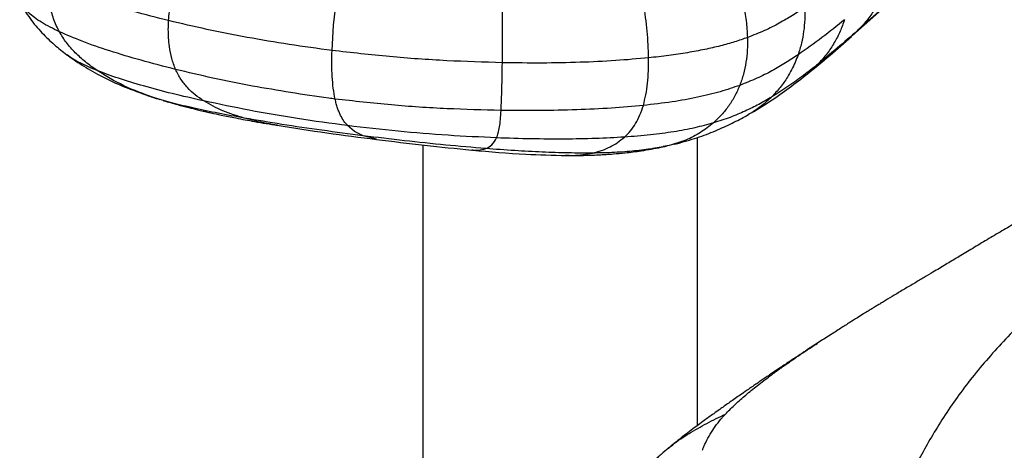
# Paper-space layout '_Dimetric' of a CAD drawing. Header units: millimetres. Extents: x -861 to 1018, y -101 to 902.
# Tile 2 of 19: x -858 to -614, y 399 to 505. Entities that reach past the tile are written whole.
import ezdxf

# ---------------------------------------------------------------- set-up
doc = ezdxf.new("R2010")
doc.units = ezdxf.units.MM

psp = doc.layouts.new('_Dimetric')

# ---------------------------------------------------------------- linework, layer by layer
at = {"color": 7, "linetype": 'Continuous', "lineweight": 25}
for p, q in [((-780.14, 503.77), (-779.22, 511.61)), ((-640.46, 511.25), (-649.79, 503.02)), ((-651.67, 501.23), (-642.25, 509.52)), ((-780.53, 497.52), (-780.14, 503.77)), ((-649.79, 503.02), (-651.93, 501.04)), ((-824.49, 485.81), (-826.64, 486.57)), ((-822.03, 485.08), (-824.49, 485.81)), ((-774.98, 477.52), (-776.67, 478.93)), ((-772.86, 476.43), (-774.98, 477.52)), ((-769.53, 475.57), (-772.86, 476.43)), ((-690.01, 404.78), (-690.01, 476.02)), ((-758.01, 474.14), (-758.01, 95.93)), ((-699.01, 473.59), (-697.72, 473.89)), ((-697.04, 474.01), (-698.58, 473.74)), ((-694.68, 474.63), (-697.04, 474.01)), ((-695.67, 474.37), (-694.57, 474.63)), ((-745.92, 472.91), (-745.64, 472.91)), ((-660.43, 425.06), (-660.23, 425.19))]:
    psp.add_line(p, q, dxfattribs=at)
for points, knots in [([(-821, 504.9), (-820.94, 505.63), (-820.84, 507.11), (-820.53, 509.34), (-819.86, 513.15), (-818.98, 516.16), (-818.32, 518.43)], [0, 0, 0, 0, 0.162829, 0.326836, 0.492385, 1, 1, 1, 1]), ([(-848.05, 502.15), (-848.56, 503.19), (-849.32, 504.73), (-849.98, 506.99), (-850.39, 509.04), (-850.63, 511.51), (-850.54, 513.42), (-850.49, 514.38)], [0, 0, 0, 0, 0.285485, 0.422418, 0.564153, 0.782036, 1, 1, 1, 1]), ([(-821, 504.9), (-823.94, 505.64), (-829.66, 507.08), (-836.39, 509.09), (-841.3, 510.72), (-844.65, 511.93), (-847.74, 513.14), (-849.59, 513.97), (-850.49, 514.38)], [0, 0, 0, 0, 0.275939, 0.535379, 0.658374, 0.776744, 0.890548, 1, 1, 1, 1]), ([(-679.65, 513.28), (-679.31, 511.88), (-678.63, 509.11), (-677.92, 504.88), (-677.76, 502.1), (-677.68, 500.72)], [0, 0, 0, 0, 0.3362547, 0.6682079, 1, 1, 1, 1]), ([(-643.29, 514.03), (-643.63, 513.05), (-644.34, 511.07), (-645.8, 508.25), (-647.59, 505.51), (-649.05, 503.86), (-649.79, 503.02)], [0, 0, 0, 0, 0.2361805, 0.4813522, 0.7357922, 1, 1, 1, 1]), ([(-857.87, 509.54), (-857.05, 508.14), (-855.46, 505.42), (-852.47, 501.93), (-849.41, 498.96), (-847.24, 497.27), (-846.21, 496.47)], [0, 0, 0, 0, 0.274553, 0.534275, 0.777016, 1, 1, 1, 1]), ([(-848.05, 502.15), (-849.6, 502.91), (-852.59, 504.4), (-855.7, 506.77), (-857.39, 508.5), (-857.76, 509.43), (-857.81, 509.57)], [0, 0, 0, 0, 0.335716, 0.648112, 0.946296, 1, 1, 1, 1]), ([(-738.36, 494.49), (-738.35, 495.98), (-738.32, 498.99), (-738.32, 503.66), (-738.34, 506.78), (-738.36, 508.36)], [0, 0, 0, 0, 0.326624, 0.659375, 1, 1, 1, 1]), ([(-702.15, 495.69), (-702.18, 496.78), (-702.23, 498.95), (-702.57, 503.45), (-703.04, 506.78), (-703.35, 509.02)], [0, 0, 0, 0, 0.2462735, 0.4937571, 1, 1, 1, 1]), ([(-663.5, 508.21), (-664.49, 507.54), (-666.46, 506.2), (-669.73, 504.27), (-673.34, 502.41), (-676.24, 501.28), (-677.68, 500.72)], [0, 0, 0, 0, 0.255279, 0.506273, 0.753825, 1, 1, 1, 1]), ([(-663.5, 508.21), (-663.48, 507.21), (-663.44, 505.2), (-663.72, 502.22), (-664.25, 499.27), (-664.84, 497.4), (-665.14, 496.46)], [0, 0, 0, 0, 0.241993, 0.488148, 0.740166, 1, 1, 1, 1]), ([(-819.26, 492.84), (-819.6, 493.73), (-820.28, 495.5), (-820.78, 498.18), (-821.02, 500.6), (-821.09, 502.73), (-821.03, 504.18), (-821, 504.9)], [0, 0, 0, 0, 0.254707, 0.5047929, 0.6701022, 0.8349665, 1, 1, 1, 1]), ([(-780.53, 497.52), (-784.07, 498), (-791.13, 498.95), (-801.47, 500.72), (-811.46, 502.67), (-817.85, 504.17), (-821, 504.9)], [0, 0, 0, 0, 0.257198, 0.511655, 0.760239, 1, 1, 1, 1]), ([(-653.63, 505.13), (-655.46, 503.65), (-659.03, 500.74), (-663.13, 497.87), (-665.15, 496.46)], [0, 0, 0, 0, 0.509467, 1, 1, 1, 1]), ([(-653.63, 505.13), (-653.98, 504.16), (-654.69, 502.19), (-656.15, 499.39), (-657.92, 496.68), (-659.37, 495.06), (-660.1, 494.24)], [0, 0, 0, 0, 0.235953, 0.48108, 0.735615, 1, 1, 1, 1]), ([(-649.79, 503.02), (-651.45, 501.56), (-654.78, 498.62), (-658.32, 495.7), (-660.1, 494.24)], [0, 0, 0, 0, 0.496076, 1, 1, 1, 1]), ([(-819.26, 492.83), (-822.13, 493.57), (-827.72, 495), (-835.45, 497.34), (-842.33, 499.68), (-846.19, 501.35), (-848.05, 502.15)], [0, 0, 0, 0, 0.276452, 0.536276, 0.777612, 1, 1, 1, 1]), ([(-838.69, 492.55), (-839.66, 493.24), (-841.58, 494.6), (-844.11, 496.91), (-846.34, 499.37), (-847.48, 501.23), (-848.05, 502.15)], [0, 0, 0, 0, 0.261969, 0.515488, 0.761036, 1, 1, 1, 1]), ([(-677.68, 500.72), (-678.72, 500.35), (-680.81, 499.63), (-684.36, 498.64), (-688.26, 497.74), (-692.55, 496.94), (-697.21, 496.23), (-700.48, 495.88), (-702.15, 495.69)], [0, 0, 0, 0, 0.156233, 0.31451, 0.476245, 0.643076, 0.816919, 1, 1, 1, 1]), ([(-677.68, 500.72), (-677.68, 499.68), (-677.67, 497.58), (-678.01, 494.55), (-678.61, 491.6), (-679.26, 489.81), (-679.58, 488.9)], [0, 0, 0, 0, 0.2417631, 0.487684, 0.739669, 1, 1, 1, 1]), ([(-662.81, 491.75), (-660.93, 493.29), (-657.19, 496.36), (-653.66, 499.47), (-651.91, 501.02)], [0, 0, 0, 0, 0.503108, 1, 1, 1, 1]), ([(-461.72, 501.19), (-462.18, 501.17), (-463.25, 501.13), (-464.9, 500.94), (-466.75, 500.73), (-468.74, 500.5), (-470.95, 500.25), (-473.33, 499.97), (-476.7, 499.56), (-479.49, 499.21), (-481.66, 498.92), (-482.47, 498.81), (-483.48, 498.68), (-484.71, 498.5), (-486.01, 498.31), (-488.38, 497.96), (-491.82, 497.38), (-496.39, 496.45), (-501.62, 495.13), (-507.6, 493.31), (-514.31, 490.91), (-521.12, 488.14), (-528.56, 484.78), (-536.6, 480.85), (-545.24, 476.46), (-553.87, 471.8), (-561.1, 467.55), (-566.82, 463.97), (-570.95, 461.31), (-574.78, 458.77), (-578.31, 456.33), (-581.66, 453.92), (-585.17, 451.3), (-589.04, 448.29), (-593.4, 444.82), (-598.1, 440.92), (-603.05, 436.59), (-608.12, 431.87), (-612.96, 427.03), (-617.44, 422.18), (-621.47, 417.43), (-625.22, 412.56), (-628.64, 407.6), (-631.71, 402.67), (-634.44, 397.89), (-636.14, 394.63), (-636.94, 393.09)], [0, 0, 0, 0, 0.008226, 0.018927, 0.029061, 0.040801, 0.053859, 0.067921, 0.082675, 0.112937, 0.11688, 0.120801, 0.127035, 0.134703, 0.142275, 0.149767, 0.176109, 0.202357, 0.229237, 0.266787, 0.305456, 0.344411, 0.383195, 0.432342, 0.481326, 0.530246, 0.579, 0.603727, 0.62717, 0.648765, 0.668351, 0.686821, 0.705234, 0.727436, 0.752018, 0.778611, 0.806568, 0.835246, 0.863937, 0.88793, 0.910839, 0.932179, 0.951707, 0.969484, 0.985568, 1, 1, 1, 1]), ([(-779.77, 485.52), (-779.93, 486.38), (-780.25, 488.09), (-780.5, 491.07), (-780.6, 494.21), (-780.55, 496.41), (-780.53, 497.52)], [0, 0, 0, 0, 0.251282, 0.500374, 0.749349, 1, 1, 1, 1]), ([(-738.36, 494.49), (-742.96, 494.63), (-752.35, 494.92), (-766.39, 495.91), (-775.78, 496.98), (-780.53, 497.52)], [0, 0, 0, 0, 0.321779, 0.657518, 1, 1, 1, 1]), ([(-846.25, 496.5), (-845.03, 495.63), (-842.4, 493.77), (-837.89, 491.23), (-832.59, 488.7), (-828.69, 487.28), (-826.64, 486.54)], [0, 0, 0, 0, 0.203589, 0.437374, 0.702811, 1, 1, 1, 1]), ([(-838.69, 492.55), (-840.13, 493.17), (-842.89, 494.37), (-845.34, 495.72), (-846.15, 496.45), (-846.21, 496.5)], [0, 0, 0, 0, 0.497368, 0.959674, 1, 1, 1, 1]), ([(-702.15, 495.69), (-704.87, 495.45), (-710.52, 494.94), (-719.34, 494.55), (-728.71, 494.36), (-735.08, 494.45), (-738.36, 494.49)], [0, 0, 0, 0, 0.223181, 0.464525, 0.724012, 1, 1, 1, 1]), ([(-703.45, 483.93), (-703.23, 484.79), (-702.79, 486.48), (-702.39, 489.39), (-702.16, 492.46), (-702.16, 494.62), (-702.15, 495.69)], [0, 0, 0, 0, 0.2592061, 0.5107249, 0.7569322, 1, 1, 1, 1]), ([(-665.15, 496.46), (-666.16, 495.78), (-668.17, 494.45), (-671.53, 492.5), (-675.21, 490.62), (-678.13, 489.47), (-679.58, 488.9)], [0, 0, 0, 0, 0.257539, 0.509175, 0.755933, 1, 1, 1, 1]), ([(-665.14, 496.46), (-665.38, 495.82), (-665.86, 494.54), (-666.74, 492.71), (-667.94, 490.61), (-669.54, 488.31), (-670.97, 486.79), (-671.7, 486.01)], [0, 0, 0, 0, 0.156008, 0.316161, 0.480548, 0.735215, 1, 1, 1, 1]), ([(-812.31, 485.04), (-814.92, 485.64), (-820, 486.79), (-827.06, 488.67), (-833.37, 490.56), (-836.97, 491.9), (-838.69, 492.55)], [0, 0, 0, 0, 0.27641, 0.536387, 0.777897, 1, 1, 1, 1]), ([(-824.49, 485.81), (-827.08, 486.74), (-832.13, 488.54), (-836.54, 491.23), (-838.69, 492.55)], [0, 0, 0, 0, 0.511967, 1, 1, 1, 1]), ([(-800.26, 488.73), (-803.53, 489.37), (-809.95, 490.61), (-816.19, 492.1), (-819.26, 492.83)], [0, 0, 0, 0, 0.509058, 1, 1, 1, 1]), ([(-812.31, 485.04), (-813.03, 485.53), (-814.46, 486.51), (-816.35, 488.29), (-818.01, 490.34), (-818.84, 492), (-819.26, 492.83)], [0, 0, 0, 0, 0.252061, 0.501989, 0.750704, 1, 1, 1, 1]), ([(-738.67, 482.68), (-738.63, 483.53), (-738.56, 485.2), (-738.48, 488.13), (-738.41, 491.22), (-738.38, 493.4), (-738.36, 494.49)], [0, 0, 0, 0, 0.254759, 0.504893, 0.75259, 1, 1, 1, 1]), ([(-660.1, 494.24), (-661.32, 493.27), (-663.73, 491.38), (-667.54, 488.63), (-670.33, 486.87), (-671.7, 486.01)], [0, 0, 0, 0, 0.34491, 0.679856, 1, 1, 1, 1]), ([(-660.1, 494.24), (-660.9, 493.41), (-661.76, 492.52), (-662.76, 491.81), (-662.82, 491.76)], [0, 0, 0, 0, 0.9342963, 1, 1, 1, 1]), ([(-516.47, 493.91), (-516.55, 493.89), (-516.74, 493.84), (-517.19, 493.73), (-517.66, 493.62), (-518.18, 493.49), (-518.72, 493.36), (-519.32, 493.21), (-520, 493.05), (-521.39, 492.7), (-523.94, 492.05), (-527.98, 490.96), (-532.57, 489.64), (-537.27, 488.2), (-541.9, 486.7), (-546.36, 485.18), (-550.67, 483.65), (-554.91, 482.07), (-559.38, 480.35), (-564.21, 478.41), (-569.04, 476.37), (-573.6, 474.35), (-577.56, 472.53), (-580.99, 470.9), (-584.1, 469.39), (-587.15, 467.87), (-590.28, 466.29), (-593.26, 464.75), (-596.14, 463.24), (-598.9, 461.77), (-601.66, 460.27), (-604.31, 458.81), (-606.74, 457.45), (-609.13, 456.1), (-611.9, 454.5), (-615.2, 452.58), (-618.82, 450.44), (-622.29, 448.36), (-625.56, 446.4), (-628.63, 444.55), (-631.38, 442.9), (-633.97, 441.37), (-636.32, 439.97), (-638.79, 438.51), (-641.2, 437.08), (-643.1, 435.93), (-644.46, 435.11), (-645.34, 434.57), (-646.13, 434.09), (-646.94, 433.6), (-647.88, 433.02), (-649.08, 432.28), (-650.59, 431.34), (-652.47, 430.16), (-654.73, 428.73), (-657.38, 427.05), (-659.25, 425.84), (-660.25, 425.19)], [0, 0, 0, 0, 0.007744, 0.017737, 0.027044, 0.035695, 0.04372, 0.051291, 0.05888, 0.066535, 0.093196, 0.120857, 0.149253, 0.17671, 0.203881, 0.230905, 0.255914, 0.280232, 0.305969, 0.334393, 0.365586, 0.395039, 0.420792, 0.442597, 0.463805, 0.486035, 0.508984, 0.532579, 0.551882, 0.571964, 0.592648, 0.61178, 0.628708, 0.644131, 0.661269, 0.6869, 0.713487, 0.74009, 0.765162, 0.788313, 0.812943, 0.829104, 0.84628, 0.864691, 0.882564, 0.897687, 0.904222, 0.910048, 0.915133, 0.919454, 0.924983, 0.931778, 0.94068, 0.951819, 0.965333, 0.981355, 1, 1, 1, 1]), ([(-677.47, 481.66), (-675.66, 482.73), (-671.99, 484.92), (-667.21, 488.32), (-664.28, 490.6), (-662.81, 491.75)], [0, 0, 0, 0, 0.3243114, 0.6598412, 1, 1, 1, 1]), ([(-779.77, 485.52), (-780.29, 485.59), (-787.18, 486.46), (-793.98, 487.64), (-800.26, 488.73)], [0, 0, 0, 0, 0.075763, 1, 1, 1, 1]), ([(-679.58, 488.9), (-681.16, 488.36), (-684.35, 487.27), (-690.02, 485.89), (-696.43, 484.72), (-701.06, 484.2), (-703.45, 483.93)], [0, 0, 0, 0, 0.235459, 0.47637, 0.728762, 1, 1, 1, 1]), ([(-679.58, 488.9), (-679.97, 488.01), (-680.76, 486.2), (-682.28, 483.79), (-684.05, 481.53), (-685.41, 480.25), (-686.11, 479.6)], [0, 0, 0, 0, 0.235648, 0.480451, 0.735131, 1, 1, 1, 1]), ([(-826.38, 486.45), (-825.92, 486.29), (-824.86, 485.92), (-823.77, 485.58), (-823.14, 485.38)], [0, 0, 0, 0, 0.429525, 1, 1, 1, 1]), ([(-802.25, 480.8), (-804.43, 481.19), (-808.66, 481.96), (-814.58, 483.21), (-819.91, 484.46), (-823.01, 485.37), (-824.49, 485.81)], [0, 0, 0, 0, 0.27468, 0.534166, 0.776371, 1, 1, 1, 1]), ([(-738.67, 482.68), (-743.15, 482.8), (-752.29, 483.04), (-765.97, 483.96), (-775.14, 485), (-779.77, 485.52)], [0, 0, 0, 0, 0.321656, 0.657336, 1, 1, 1, 1]), ([(-776.67, 478.93), (-776.97, 479.28), (-777.59, 480), (-778.28, 481.19), (-778.8, 482.31), (-779.16, 483.27), (-779.49, 484.33), (-779.67, 485.12), (-779.77, 485.52)], [0, 0, 0, 0, 0.243936, 0.490985, 0.616064, 0.742431, 0.870339, 1, 1, 1, 1]), ([(-671.7, 486.01), (-672.74, 485.4), (-674.76, 484.21), (-678.17, 482.52), (-681.85, 480.96), (-684.7, 480.05), (-686.11, 479.6)], [0, 0, 0, 0, 0.262667, 0.515465, 0.760256, 1, 1, 1, 1]), ([(-671.7, 486.01), (-672.52, 485.27), (-674.17, 483.76), (-676.11, 482.37), (-677.26, 481.79), (-677.39, 481.73)], [0, 0, 0, 0, 0.460377, 0.939751, 1, 1, 1, 1]), ([(-822.22, 485.11), (-821.09, 484.78), (-819.04, 484.18), (-816.24, 483.45), (-814.11, 482.93), (-812.65, 482.58), (-811.52, 482.32), (-810.03, 481.99), (-807.63, 481.47), (-804.03, 480.75), (-799.37, 479.88), (-795.88, 479.3), (-793.96, 478.98)], [0, 0, 0, 0, 0.125362, 0.226825, 0.302985, 0.353244, 0.382057, 0.421189, 0.510725, 0.637469, 0.801094, 1, 1, 1, 1]), ([(-776.67, 478.93), (-780.81, 479.49), (-789, 480.6), (-800.93, 482.65), (-808.57, 484.26), (-812.31, 485.04)], [0, 0, 0, 0, 0.34272, 0.678317, 1, 1, 1, 1]), ([(-802.25, 480.8), (-804.05, 481.35), (-807.66, 482.45), (-810.76, 484.18), (-812.31, 485.04)], [0, 0, 0, 0, 0.499954, 1, 1, 1, 1]), ([(-703.45, 483.93), (-706.09, 483.7), (-711.58, 483.21), (-720.15, 482.81), (-729.27, 482.6), (-735.47, 482.65), (-738.67, 482.68)], [0, 0, 0, 0, 0.222391, 0.463727, 0.723549, 1, 1, 1, 1]), ([(-708.12, 476.1), (-707.62, 476.6), (-706.62, 477.59), (-705.35, 479.42), (-704.27, 481.47), (-703.72, 483.12), (-703.45, 483.93)], [0, 0, 0, 0, 0.261968, 0.515496, 0.76105, 1, 1, 1, 1]), ([(-772.86, 476.43), (-776.26, 476.87), (-783, 477.75), (-792.84, 479.19), (-799.15, 480.27), (-802.25, 480.8)], [0, 0, 0, 0, 0.341926, 0.677397, 1, 1, 1, 1]), ([(-794.04, 479.04), (-794.94, 479.18), (-797.74, 479.59), (-800.42, 480.31), (-802.25, 480.8)], [0, 0, 0, 0, 0.319288, 1, 1, 1, 1]), ([(-739.79, 475.91), (-739.65, 476.29), (-739.36, 477.04), (-739.05, 478.56), (-738.81, 480.36), (-738.72, 481.91), (-738.67, 482.68)], [0, 0, 0, 0, 0.2520597, 0.5019852, 0.7507013, 1, 1, 1, 1]), ([(-694.57, 474.63), (-692.88, 475.12), (-689.56, 476.08), (-685.05, 477.85), (-680.97, 479.73), (-678.57, 481.05), (-677.38, 481.71)], [0, 0, 0, 0, 0.263577, 0.516322, 0.761309, 1, 1, 1, 1]), ([(-794.15, 479.01), (-790.04, 478.37), (-781.86, 477.1), (-773.63, 476.05), (-769.54, 475.52)], [0, 0, 0, 0, 0.502211, 1, 1, 1, 1]), ([(-739.79, 475.91), (-743.81, 476.1), (-752, 476.49), (-764.28, 477.49), (-772.51, 478.44), (-776.67, 478.93)], [0, 0, 0, 0, 0.321682, 0.657283, 1, 1, 1, 1]), ([(-686.11, 479.6), (-687.61, 479.18), (-690.65, 478.35), (-695.93, 477.36), (-701.79, 476.58), (-705.96, 476.26), (-708.12, 476.1)], [0, 0, 0, 0, 0.235989, 0.476662, 0.728768, 1, 1, 1, 1]), ([(-686.11, 479.6), (-687.14, 478.78), (-689.25, 477.11), (-692.91, 475.23), (-695.64, 474.42), (-697.04, 474.01)], [0, 0, 0, 0, 0.31754, 0.650777, 1, 1, 1, 1]), ([(-742.47, 473.27), (-745.79, 473.55), (-752.55, 474.12), (-762.66, 475.19), (-769.44, 476.01), (-772.86, 476.43)], [0, 0, 0, 0, 0.322605, 0.658076, 1, 1, 1, 1]), ([(-769.54, 475.52), (-765.57, 475.03), (-757.75, 474.06), (-749.81, 473.27), (-745.9, 472.89)], [0, 0, 0, 0, 0.507257, 1, 1, 1, 1]), ([(-742.47, 473.27), (-741.92, 473.52), (-740.82, 474.02), (-740.14, 475.28), (-739.79, 475.91)], [0, 0, 0, 0, 0.499948, 1, 1, 1, 1]), ([(-708.12, 476.1), (-710.5, 475.97), (-715.45, 475.7), (-723.16, 475.58), (-731.36, 475.63), (-736.92, 475.81), (-739.79, 475.91)], [0, 0, 0, 0, 0.222104, 0.463613, 0.723591, 1, 1, 1, 1]), ([(-716.02, 472.15), (-714.53, 472.56), (-711.61, 473.36), (-709.27, 475.2), (-708.12, 476.1)], [0, 0, 0, 0, 0.51197, 1, 1, 1, 1]), ([(-745.64, 472.91), (-745.21, 472.88), (-744.11, 472.81), (-743.09, 473.09), (-742.47, 473.27)], [0, 0, 0, 0, 0.394183, 1, 1, 1, 1]), ([(-716.02, 472.15), (-718.02, 472.15), (-722.18, 472.15), (-728.63, 472.38), (-735.46, 472.74), (-740.09, 473.09), (-742.47, 473.27)], [0, 0, 0, 0, 0.223627, 0.465832, 0.725319, 1, 1, 1, 1]), ([(-722.75, 471.56), (-721.5, 471.56), (-719.29, 471.56), (-716.35, 471.63), (-714.22, 471.73), (-712.5, 471.83), (-710.5, 471.97), (-707.6, 472.23), (-703.61, 472.72), (-700.67, 473.28), (-699.03, 473.59)], [0, 0, 0, 0, 0.160802, 0.285024, 0.373765, 0.428878, 0.502449, 0.623369, 0.789622, 1, 1, 1, 1]), ([(-697.04, 474.01), (-698.37, 473.74), (-701.06, 473.19), (-705.64, 472.63), (-710.66, 472.25), (-714.19, 472.18), (-716.02, 472.15)], [0, 0, 0, 0, 0.236352, 0.476979, 0.729082, 1, 1, 1, 1]), ([(-745.79, 472.88), (-741.4, 472.49), (-733.74, 471.82), (-725.89, 471.64), (-722.54, 471.56)], [0, 0, 0, 0, 0.573231, 1, 1, 1, 1]), ([(-722.75, 471.63), (-722.11, 471.6), (-719.71, 471.5), (-717.58, 471.87), (-716.02, 472.15)], [0, 0, 0, 0, 0.265354, 1, 1, 1, 1]), ([(-660.21, 425.22), (-661.25, 424.54), (-663.19, 423.28), (-665.85, 421.53), (-668.07, 420.06), (-670.12, 418.68), (-671.61, 417.68), (-672.96, 416.77), (-674.05, 416.04), (-675.05, 415.35), (-676.11, 414.63), (-677.19, 413.89), (-678.4, 413.06), (-679.7, 412.16), (-681.04, 411.22), (-682.29, 410.35), (-683.44, 409.54), (-684.68, 408.66), (-686.33, 407.49), (-688.56, 405.87), (-691.38, 403.78), (-694.37, 401.5), (-696.31, 399.91), (-697.22, 399.15)], [0, 0, 0, 0, 0.076275, 0.142765, 0.198892, 0.245587, 0.297979, 0.32538, 0.348309, 0.373143, 0.399314, 0.426779, 0.455522, 0.493668, 0.530109, 0.563748, 0.594594, 0.624752, 0.666317, 0.731931, 0.814489, 0.912394, 1, 1, 1, 1]), ([(-683.13, 407.59), (-682.42, 408.31), (-680.95, 409.83), (-678.4, 412.07), (-675.57, 414.39), (-673.3, 416.13), (-671.75, 417.28), (-671, 417.83), (-670.24, 418.39), (-669.47, 418.94), (-668.62, 419.54), (-667.51, 420.32), (-665.23, 421.9), (-662.82, 423.52), (-660.89, 424.77), (-660.43, 425.06)], [0, 0, 0, 0, 0.114841, 0.239265, 0.370705, 0.506581, 0.538759, 0.571005, 0.603285, 0.635567, 0.667815, 0.709821, 0.773814, 0.946485, 1, 1, 1, 1]), ([(-697.21, 399.1), (-696.87, 399.4), (-695.3, 400.8), (-692.08, 402.85), (-687.68, 405.39), (-684.67, 406.85), (-683.13, 407.59)], [0, 0, 0, 0, 0.080874, 0.373201, 0.679453, 1, 1, 1, 1]), ([(-688.81, 398.64), (-688.77, 398.75), (-688.63, 399.13), (-688.37, 399.78), (-687.79, 401.03), (-686.91, 402.66), (-685.66, 404.56), (-684.56, 405.97), (-683.69, 406.98), (-683.32, 407.38), (-683.13, 407.59)], [0, 0, 0, 0, 0.0307346, 0.1037414, 0.1883728, 0.4048869, 0.6237364, 0.8446045, 0.922198, 1, 1, 1, 1]), ([(-697.25, 399.15), (-697.26, 399.14), (-697.83, 398.67), (-698.73, 397.9), (-699.88, 396.89), (-700.68, 396.15), (-701.27, 395.62), (-701.57, 395.32), (-701.61, 395.28)], [0, 0, 0, 0, 0.0113325, 0.457896, 0.67615, 0.8328236, 0.9754747, 1, 1, 1, 1])]:
    psp.add_open_spline(points, degree=3, knots=knots, dxfattribs=at)

doc.saveas('drawing.dxf')
